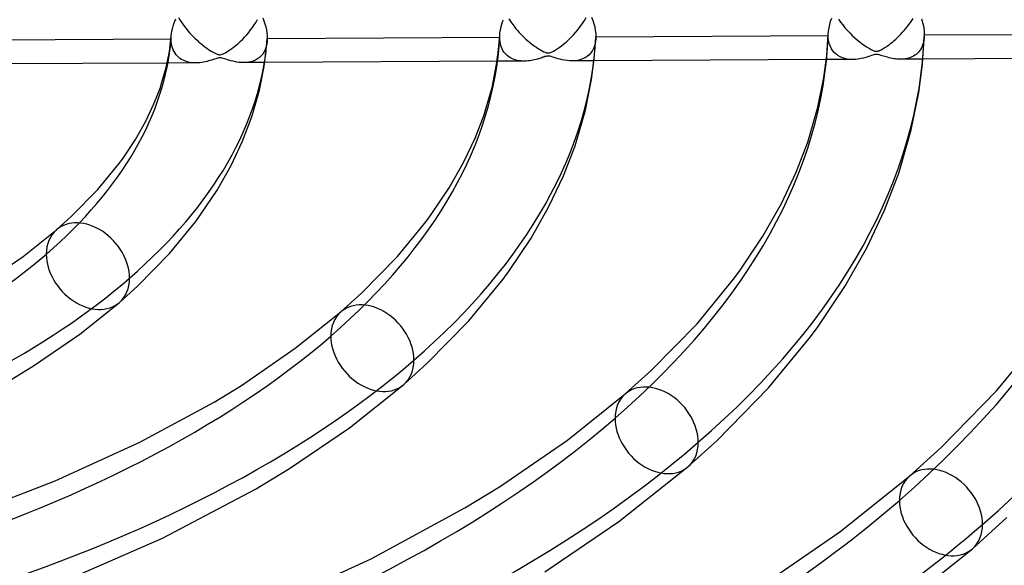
# Model space of a CAD drawing. Header units: millimetres. Extents: x -1077 to 1077, y -1167 to 1197.
# Tile 62 of 81: x 82 to 184, y 739 to 796. Entities that reach past the tile are written whole.
import ezdxf

# ---------------------------------------------------------------- set-up
doc = ezdxf.new("R2010")
doc.units = ezdxf.units.MM
doc.layers.add('HIDDEN', color=7, linetype='Continuous')
doc.layers.add('THICK', color=7, linetype='Continuous')

msp = doc.modelspace()

# ---------------------------------------------------------------- linework, layer by layer
at = {"layer": 'HIDDEN'}
for p, q in [((97.98, 796.12), (98.13, 795.87)), ((98.13, 795.87), (98.28, 795.64)), ((98.28, 795.64), (98.44, 795.4)), ((105.87, 795.35), (106.05, 795.63)), ((106.05, 795.63), (106.21, 795.91)), ((132.3, 795.96), (132.44, 795.75)), ((132.44, 795.75), (132.59, 795.54)), ((139.95, 795.47), (140.15, 795.78)), ((140.15, 795.78), (140.33, 796.1)), ((166.55, 795.93), (166.76, 795.63)), ((166.76, 795.63), (166.99, 795.33)), ((174.01, 795.59), (174.15, 795.8)), ((174.15, 795.8), (174.29, 796.01)), ((98.44, 795.4), (98.61, 795.17)), ((98.61, 795.17), (98.78, 794.95)), ((98.78, 794.95), (98.96, 794.73)), ((98.96, 794.73), (99.15, 794.52)), ((105.29, 794.56), (105.49, 794.82)), ((105.49, 794.82), (105.69, 795.08)), ((105.69, 795.08), (105.87, 795.35)), ((132.59, 795.54), (132.74, 795.33)), ((132.74, 795.33), (132.89, 795.13)), ((132.89, 795.13), (133.05, 794.94)), ((133.05, 794.94), (133.22, 794.75)), ((133.22, 794.75), (133.38, 794.56)), ((139.26, 794.58), (139.5, 794.87)), ((139.5, 794.87), (139.73, 795.17)), ((139.73, 795.17), (139.95, 795.47)), ((166.99, 795.33), (167.22, 795.04)), ((167.22, 795.04), (167.47, 794.76)), ((167.47, 794.76), (167.72, 794.5)), ((173.21, 794.57), (173.38, 794.77)), ((173.38, 794.77), (173.55, 794.97)), ((173.55, 794.97), (173.71, 795.17)), ((173.71, 795.17), (173.86, 795.38)), ((173.86, 795.38), (174.01, 795.59)), ((97.21, 793.88), (97.23, 793.88)), ((97.23, 794.08), (97.24, 794.14)), ((97.23, 794.03), (97.23, 794.08)), ((97.23, 793.98), (97.23, 794.03)), ((97.23, 793.93), (97.23, 793.98)), ((97.23, 793.88), (97.23, 793.93)), ((97.24, 793.63), (97.23, 793.88)), ((97.24, 794.14), (97.24, 794.19)), ((97.26, 793.39), (97.24, 793.63)), ((99.15, 794.52), (99.33, 794.32)), ((99.33, 794.32), (99.52, 794.12)), ((99.52, 794.12), (99.72, 793.93)), ((99.72, 793.93), (99.92, 793.74)), ((99.92, 793.74), (100.12, 793.56)), ((104.16, 793.38), (104.39, 793.6)), ((104.39, 793.6), (104.63, 793.82)), ((104.63, 793.82), (104.86, 794.06)), ((104.86, 794.06), (105.08, 794.31)), ((105.08, 794.31), (105.29, 794.56)), ((107.21, 793.66), (107.17, 793.35)), ((131.36, 794.23), (131.37, 794.27)), ((131.36, 794.2), (131.36, 794.23)), ((131.36, 794.16), (131.36, 794.2)), ((131.36, 794.13), (131.36, 794.16)), ((131.36, 794.09), (131.36, 794.13)), ((131.36, 794.06), (131.36, 794.09)), ((131.37, 793.83), (131.36, 794.06)), ((131.39, 793.61), (131.37, 793.83)), ((131.43, 793.4), (131.39, 793.61)), ((133.38, 794.56), (133.55, 794.38)), ((133.55, 794.38), (133.73, 794.2)), ((133.73, 794.2), (133.9, 794.03)), ((133.9, 794.03), (134.08, 793.86)), ((134.08, 793.86), (134.27, 793.7)), ((134.27, 793.7), (134.45, 793.55)), ((138.25, 793.55), (138.5, 793.78)), ((138.5, 793.78), (138.75, 794.02)), ((138.75, 794.02), (139.01, 794.29)), ((139.01, 794.29), (139.26, 794.58)), ((141.34, 793.92), (141.31, 793.58)), ((165.48, 794.36), (165.48, 794.38)), ((165.48, 794.33), (165.48, 794.36)), ((165.48, 794.31), (165.48, 794.33)), ((165.48, 794.28), (165.48, 794.31)), ((165.48, 794.26), (165.48, 794.28)), ((165.48, 794.24), (165.48, 794.26)), ((165.49, 793.92), (165.48, 794.24)), ((165.54, 793.62), (165.49, 793.92)), ((165.6, 793.34), (165.54, 793.62)), ((167.72, 794.5), (167.97, 794.24)), ((167.97, 794.24), (168.24, 794)), ((168.24, 794), (168.51, 793.76)), ((168.51, 793.76), (168.78, 793.54)), ((172.15, 793.56), (172.31, 793.7)), ((172.31, 793.7), (172.49, 793.85)), ((172.49, 793.85), (172.67, 794.02)), ((172.67, 794.02), (172.85, 794.19)), ((172.85, 794.19), (173.03, 794.38)), ((173.03, 794.38), (173.21, 794.57)), ((175.42, 793.72), (175.37, 793.51)), ((175.44, 793.93), (175.42, 793.72)), ((175.46, 794.15), (175.44, 793.93)), ((97.31, 793.16), (97.26, 793.39)), ((97.37, 792.95), (97.31, 793.16)), ((97.44, 792.75), (97.37, 792.95)), ((97.54, 792.56), (97.44, 792.75)), ((97.64, 792.39), (97.54, 792.56)), ((100.12, 793.56), (100.32, 793.39)), ((100.32, 793.39), (100.53, 793.22)), ((100.53, 793.22), (100.73, 793.07)), ((100.73, 793.07), (100.93, 792.92)), ((100.93, 792.92), (101.12, 792.79)), ((101.12, 792.79), (101.29, 792.68)), ((101.29, 792.68), (101.45, 792.58)), ((101.45, 792.58), (101.6, 792.49)), ((103.01, 792.53), (103.17, 792.63)), ((103.17, 792.63), (103.34, 792.74)), ((103.34, 792.74), (103.52, 792.87)), ((103.52, 792.87), (103.72, 793.02)), ((103.72, 793.02), (103.94, 793.19)), ((103.94, 793.19), (104.16, 793.38)), ((107.01, 792.78), (106.89, 792.54)), ((107.11, 793.06), (107.01, 792.78)), ((107.17, 793.35), (107.11, 793.06)), ((131.48, 793.2), (131.43, 793.4)), ((131.54, 793.01), (131.48, 793.2)), ((131.61, 792.84), (131.54, 793.01)), ((131.7, 792.67), (131.61, 792.84)), ((131.8, 792.52), (131.7, 792.67)), ((134.45, 793.55), (134.63, 793.4)), ((134.63, 793.4), (134.82, 793.25)), ((134.82, 793.25), (135.01, 793.12)), ((135.01, 793.12), (135.2, 792.98)), ((135.2, 792.98), (135.39, 792.86)), ((135.39, 792.86), (135.58, 792.74)), ((135.58, 792.74), (135.77, 792.64)), ((135.77, 792.64), (135.94, 792.55)), ((136.79, 792.54), (136.95, 792.62)), ((136.95, 792.62), (137.13, 792.72)), ((137.13, 792.72), (137.32, 792.84)), ((137.32, 792.84), (137.54, 792.99)), ((137.54, 792.99), (137.77, 793.16)), ((137.77, 793.16), (138, 793.34)), ((138, 793.34), (138.25, 793.55)), ((141, 792.69), (140.84, 792.45)), ((141.14, 792.96), (141, 792.69)), ((141.24, 793.26), (141.14, 792.96)), ((141.31, 793.58), (141.24, 793.26)), ((165.7, 793.09), (165.6, 793.34)), ((165.81, 792.85), (165.7, 793.09)), ((165.95, 792.65), (165.81, 792.85)), ((166.11, 792.46), (165.95, 792.65)), ((168.78, 793.54), (169.05, 793.34)), ((169.05, 793.34), (169.3, 793.16)), ((169.3, 793.16), (169.53, 793.01)), ((169.53, 793.01), (169.75, 792.88)), ((169.75, 792.88), (169.93, 792.78)), ((169.93, 792.78), (170.09, 792.7)), ((170.09, 792.7), (170.22, 792.65)), ((170.22, 792.65), (170.32, 792.62)), ((170.32, 792.62), (170.41, 792.6)), ((170.41, 792.6), (170.5, 792.6)), ((170.5, 792.6), (170.58, 792.61)), ((170.58, 792.61), (170.67, 792.63)), ((170.67, 792.63), (170.77, 792.66)), ((170.77, 792.66), (170.88, 792.71)), ((170.88, 792.71), (170.99, 792.76)), ((170.99, 792.76), (171.09, 792.82)), ((171.09, 792.82), (171.19, 792.88)), ((171.19, 792.88), (171.3, 792.94)), ((171.3, 792.94), (171.42, 793.02)), ((171.42, 793.02), (171.55, 793.1)), ((171.55, 793.1), (171.68, 793.2)), ((171.68, 793.2), (171.83, 793.31)), ((171.83, 793.31), (171.98, 793.43)), ((171.98, 793.43), (172.15, 793.56)), ((174.97, 792.65), (174.86, 792.52)), ((175.08, 792.8), (174.97, 792.65)), ((175.17, 792.96), (175.08, 792.8)), ((175.25, 793.14), (175.17, 792.96)), ((175.32, 793.32), (175.25, 793.14)), ((175.37, 793.51), (175.32, 793.32)), ((97.75, 792.24), (97.64, 792.39)), ((97.88, 792.1), (97.75, 792.24)), ((98.01, 791.97), (97.88, 792.1)), ((98.15, 791.86), (98.01, 791.97)), ((98.31, 791.76), (98.15, 791.86)), ((98.47, 791.67), (98.31, 791.76)), ((98.64, 791.6), (98.47, 791.67)), ((98.81, 791.53), (98.64, 791.6)), ((100.96, 791.55), (100.79, 791.51)), ((101.12, 791.59), (100.96, 791.55)), ((101.27, 791.63), (101.12, 791.59)), ((101.41, 791.67), (101.27, 791.63)), ((101.53, 791.72), (101.41, 791.67)), ((101.64, 791.75), (101.53, 791.72)), ((101.6, 792.49), (101.74, 792.42)), ((101.75, 791.79), (101.64, 791.75)), ((101.74, 792.42), (101.86, 792.36)), ((101.86, 791.83), (101.75, 791.79)), ((101.86, 792.36), (101.96, 792.32)), ((101.96, 791.86), (101.86, 791.83)), ((101.96, 792.32), (102.07, 792.28)), ((102.05, 791.89), (101.96, 791.86)), ((102.14, 791.91), (102.05, 791.89)), ((102.07, 792.28), (102.17, 792.25)), ((102.21, 791.92), (102.14, 791.91)), ((102.17, 792.25), (102.26, 792.24)), ((102.28, 791.92), (102.21, 791.92)), ((102.26, 792.24), (102.34, 792.24)), ((102.36, 791.92), (102.28, 791.92)), ((102.34, 792.24), (102.43, 792.26)), ((102.44, 791.91), (102.36, 791.92)), ((102.43, 792.26), (102.53, 792.29)), ((102.53, 791.89), (102.44, 791.91)), ((102.53, 792.29), (102.64, 792.33)), ((102.63, 791.86), (102.53, 791.89)), ((102.76, 791.82), (102.63, 791.86)), ((102.64, 792.33), (102.76, 792.39)), ((102.76, 792.39), (102.88, 792.45)), ((102.91, 791.78), (102.76, 791.82)), ((102.88, 792.45), (103.01, 792.53)), ((103.07, 791.72), (102.91, 791.78)), ((103.24, 791.67), (103.07, 791.72)), ((103.43, 791.62), (103.24, 791.67)), ((103.63, 791.56), (103.43, 791.62)), ((103.84, 791.52), (103.63, 791.56)), ((105.76, 791.58), (105.52, 791.51)), ((105.99, 791.68), (105.76, 791.58)), ((106.21, 791.8), (105.99, 791.68)), ((106.41, 791.95), (106.21, 791.8)), ((106.59, 792.12), (106.41, 791.95)), ((106.75, 792.31), (106.59, 792.12)), ((106.89, 792.54), (106.75, 792.31)), ((133.92, 791.57), (131.09, 791.56)), ((131.9, 792.39), (131.8, 792.52)), ((132.02, 792.26), (131.9, 792.39)), ((132.14, 792.15), (132.02, 792.26)), ((132.27, 792.04), (132.14, 792.15)), ((132.4, 791.95), (132.27, 792.04)), ((132.55, 791.87), (132.4, 791.95)), ((132.7, 791.8), (132.55, 791.87)), ((132.85, 791.74), (132.7, 791.8)), ((133.02, 791.69), (132.85, 791.74)), ((133.19, 791.64), (133.02, 791.69)), ((133.36, 791.61), (133.19, 791.64)), ((133.54, 791.59), (133.36, 791.61)), ((133.73, 791.57), (133.54, 791.59)), ((133.92, 791.57), (133.73, 791.57)), ((134.11, 791.58), (133.92, 791.57)), ((134.29, 791.59), (134.11, 791.58)), ((134.47, 791.61), (134.29, 791.59)), ((134.65, 791.64), (134.47, 791.61)), ((134.81, 791.67), (134.65, 791.64)), ((134.97, 791.7), (134.81, 791.67)), ((135.13, 791.74), (134.97, 791.7)), ((135.27, 791.78), (135.13, 791.74)), ((135.4, 791.82), (135.27, 791.78)), ((135.53, 791.86), (135.4, 791.82)), ((135.64, 791.9), (135.53, 791.86)), ((135.74, 791.93), (135.64, 791.9)), ((135.84, 791.97), (135.74, 791.93)), ((135.95, 792), (135.84, 791.97)), ((135.94, 792.55), (136.08, 792.49)), ((136.06, 792.04), (135.95, 792)), ((136.17, 792.07), (136.06, 792.04)), ((136.08, 792.49), (136.21, 792.44)), ((136.26, 792.09), (136.17, 792.07)), ((136.21, 792.44), (136.32, 792.42)), ((136.34, 792.1), (136.26, 792.09)), ((136.32, 792.42), (136.42, 792.42)), ((136.42, 792.1), (136.34, 792.1)), ((136.42, 792.42), (136.53, 792.44)), ((136.51, 792.1), (136.42, 792.1)), ((136.61, 792.08), (136.51, 792.1)), ((136.53, 792.44), (136.66, 792.48)), ((136.72, 792.05), (136.61, 792.08)), ((136.66, 792.48), (136.79, 792.54)), ((136.86, 792), (136.72, 792.05)), ((137.03, 791.95), (136.86, 792)), ((137.21, 791.89), (137.03, 791.95)), ((137.41, 791.83), (137.21, 791.89)), ((137.63, 791.77), (137.41, 791.83)), ((137.86, 791.71), (137.63, 791.77)), ((138.1, 791.66), (137.86, 791.71)), ((138.35, 791.63), (138.1, 791.66)), ((138.61, 791.6), (138.35, 791.63)), ((138.87, 791.6), (138.61, 791.6)), ((139.16, 791.61), (138.87, 791.6)), ((141.16, 791.61), (138.88, 791.6)), ((139.44, 791.65), (139.16, 791.61)), ((139.71, 791.71), (139.44, 791.65)), ((139.97, 791.8), (139.71, 791.71)), ((140.22, 791.92), (139.97, 791.8)), ((140.45, 792.06), (140.22, 791.92)), ((140.66, 792.24), (140.45, 792.06)), ((140.84, 792.45), (140.66, 792.24)), ((168.02, 791.75), (165.28, 791.73)), ((166.29, 792.29), (166.11, 792.46)), ((166.49, 792.15), (166.29, 792.29)), ((166.71, 792.02), (166.49, 792.15)), ((166.95, 791.92), (166.71, 792.02)), ((167.2, 791.84), (166.95, 791.92)), ((167.46, 791.79), (167.2, 791.84)), ((167.74, 791.76), (167.46, 791.79)), ((168.03, 791.75), (167.74, 791.76)), ((168.31, 791.76), (168.03, 791.75)), ((168.59, 791.79), (168.31, 791.76)), ((168.88, 791.84), (168.59, 791.79)), ((169.14, 791.9), (168.88, 791.84)), ((169.38, 791.96), (169.14, 791.9)), ((169.61, 792.03), (169.38, 791.96)), ((169.8, 792.1), (169.61, 792.03)), ((169.96, 792.15), (169.8, 792.1)), ((170.1, 792.2), (169.96, 792.15)), ((170.22, 792.24), (170.1, 792.2)), ((170.32, 792.26), (170.22, 792.24)), ((170.41, 792.28), (170.32, 792.26)), ((170.49, 792.28), (170.41, 792.28)), ((170.58, 792.28), (170.49, 792.28)), ((170.67, 792.26), (170.58, 792.28)), ((170.77, 792.24), (170.67, 792.26)), ((170.87, 792.21), (170.77, 792.24)), ((170.98, 792.17), (170.87, 792.21)), ((171.09, 792.14), (170.98, 792.17)), ((171.22, 792.1), (171.09, 792.14)), ((171.35, 792.05), (171.22, 792.1)), ((171.49, 792.01), (171.35, 792.05)), ((171.64, 791.97), (171.49, 792.01)), ((171.8, 791.93), (171.64, 791.97)), ((171.95, 791.89), (171.8, 791.93)), ((172.12, 791.86), (171.95, 791.89)), ((172.28, 791.83), (172.12, 791.86)), ((172.45, 791.81), (172.28, 791.83)), ((172.62, 791.79), (172.45, 791.81)), ((172.79, 791.78), (172.62, 791.79)), ((172.96, 791.77), (172.79, 791.78)), ((173.14, 791.78), (172.96, 791.77)), ((175.31, 791.79), (172.98, 791.77)), ((173.32, 791.79), (173.14, 791.78)), ((173.5, 791.82), (173.32, 791.79)), ((173.67, 791.85), (173.5, 791.82)), ((173.84, 791.89), (173.67, 791.85)), ((174.01, 791.95), (173.84, 791.89)), ((174.17, 792.01), (174.01, 791.95)), ((174.32, 792.09), (174.17, 792.01)), ((174.47, 792.18), (174.32, 792.09)), ((174.61, 792.28), (174.47, 792.18)), ((174.74, 792.39), (174.61, 792.28)), ((174.86, 792.52), (174.74, 792.39)), ((99.81, 791.39), (96.82, 791.38)), ((99, 791.48), (98.81, 791.53)), ((99.19, 791.44), (99, 791.48)), ((99.39, 791.41), (99.19, 791.44)), ((99.6, 791.4), (99.39, 791.41)), ((99.81, 791.39), (99.6, 791.4)), ((100.02, 791.4), (99.81, 791.39)), ((100.22, 791.41), (100.02, 791.4)), ((100.42, 791.44), (100.22, 791.41)), ((100.61, 791.47), (100.42, 791.44)), ((100.79, 791.51), (100.61, 791.47)), ((104.06, 791.48), (103.84, 791.52)), ((104.28, 791.44), (104.06, 791.48)), ((104.52, 791.42), (104.28, 791.44)), ((104.75, 791.42), (104.52, 791.42)), ((105.01, 791.43), (104.75, 791.42)), ((106.97, 791.43), (104.77, 791.42)), ((105.27, 791.46), (105.01, 791.43)), ((105.52, 791.51), (105.27, 791.46))]:
    msp.add_line(p, q, dxfattribs=at)
for centre, major_axis, ratio, start_param, end_param in [((0, 795.88), (-682, 0), 0.5, 0, 2.617994), ((0, 795.87), (-97.31, 0), 0.5, 2.617994, 3.10066), ((0, 795.87), (-131.41, 0), 0.5, 2.617994, 3.114007), ((0, 795.87), (-165.51, 0), 0.5, 2.617994, 3.12185), ((0, 795.87), (-199.61, 0), 0.5, 2.617994, 3.127013), ((88.59, 770.29), (-3.27, 3.77), 0.75, 0.000079, 0.713724), ((0, 795.87), (-97.31, 0), 0.5, 2.135328, 2.617994), ((88.59, 770.29), (-3.27, 3.77), 0.75, 0.713724, 3.141672), ((118.13, 761.77), (-3.27, 3.77), 0.75, 0.000079, 0.713724), ((0, 795.87), (-131.41, 0), 0.5, 2.121981, 2.617994), ((118.13, 761.77), (-3.27, 3.77), 0.75, 0.713724, 3.141672), ((147.66, 753.24), (-3.27, 3.77), 0.75, 0.000079, 0.713724), ((0, 795.87), (-165.51, 0), 0.5, 2.114137, 2.617994), ((147.66, 753.24), (-3.27, 3.77), 0.75, 0.713724, 3.141672), ((177.19, 744.72), (-3.27, 3.77), 0.75, 0.000079, 0.713724), ((0, 795.87), (-199.61, 0), 0.5, 2.108975, 2.617994), ((177.19, 744.72), (-3.27, 3.77), 0.75, 0.713724, 3.141672)]:
    msp.add_ellipse(centre, major_axis=major_axis, ratio=ratio, start_param=start_param, end_param=end_param, dxfattribs=at)
at = {"layer": 'THICK'}
for p, q in [((97.52, 795.46), (97.62, 795.71)), ((97.62, 795.71), (97.73, 795.97)), ((106.74, 796.06), (106.86, 795.76)), ((106.86, 795.76), (106.96, 795.45)), ((131.58, 795.41), (131.66, 795.65)), ((131.66, 795.65), (131.74, 795.88)), ((140.89, 796.15), (141.03, 795.81)), ((141.03, 795.81), (141.14, 795.46)), ((165.63, 795.37), (165.73, 795.71)), ((165.73, 795.71), (165.85, 796.05)), ((175.15, 795.95), (175.23, 795.71)), ((175.23, 795.71), (175.3, 795.47)), ((97.27, 794.44), (97.31, 794.69)), ((97.31, 794.69), (97.37, 794.94)), ((97.37, 794.94), (97.44, 795.2)), ((97.44, 795.2), (97.52, 795.46)), ((106.96, 795.45), (107.05, 795.14)), ((107.05, 795.14), (107.12, 794.83)), ((107.12, 794.83), (107.18, 794.53)), ((131.38, 794.49), (131.42, 794.71)), ((131.42, 794.71), (131.46, 794.94)), ((131.46, 794.94), (131.51, 795.18)), ((131.51, 795.18), (131.58, 795.41)), ((141.14, 795.46), (141.23, 795.12)), ((141.23, 795.12), (141.29, 794.77)), ((141.29, 794.77), (141.33, 794.44)), ((165.48, 794.38), (165.51, 794.7)), ((165.51, 794.7), (165.56, 795.03)), ((165.56, 795.03), (165.63, 795.37)), ((175.3, 795.47), (175.36, 795.23)), ((175.36, 795.23), (175.4, 794.99)), ((175.4, 794.99), (175.43, 794.75)), ((175.43, 794.75), (175.45, 794.52)), ((73.07, 793.75), (97.21, 793.88)), ((97.05, 792.59), (97.24, 794.19)), ((97.24, 794.19), (97.27, 794.44)), ((106.91, 791.03), (107.21, 793.67)), ((107.18, 794.53), (107.21, 794.22)), ((107.21, 794.22), (107.22, 793.93)), ((107.22, 793.75), (107.21, 793.71)), ((107.21, 793.71), (107.21, 793.66)), ((107.22, 793.93), (131.36, 794.06)), ((107.22, 793.93), (107.22, 793.88)), ((107.22, 793.88), (107.22, 793.84)), ((107.22, 793.84), (107.22, 793.8)), ((107.22, 793.8), (107.22, 793.75)), ((131.24, 792.76), (131.37, 794.27)), ((131.37, 794.27), (131.38, 794.49)), ((141.18, 791.81), (141.34, 793.93)), ((141.33, 794.44), (141.35, 794.11)), ((141.35, 794.02), (141.34, 793.98)), ((141.34, 793.98), (141.34, 793.95)), ((141.34, 793.95), (141.34, 793.92)), ((141.35, 794.11), (165.48, 794.24)), ((141.35, 794.11), (141.35, 794.08)), ((141.35, 794.08), (141.35, 794.05)), ((141.35, 794.05), (141.35, 794.02)), ((165.33, 792.15), (165.48, 794.38)), ((175.27, 791.25), (175.46, 794.15)), ((175.45, 794.52), (175.46, 794.29)), ((175.46, 794.29), (199.59, 794.41)), ((175.46, 794.29), (175.46, 794.26)), ((175.46, 794.26), (175.46, 794.24)), ((175.46, 794.24), (175.46, 794.22)), ((175.46, 794.22), (175.46, 794.2)), ((175.46, 794.2), (175.46, 794.17)), ((175.46, 794.17), (175.46, 794.15)), ((96.71, 790.9), (97.05, 792.59)), ((131.04, 791.24), (131.24, 792.76)), ((131.09, 791.56), (106.97, 791.43)), ((140.9, 789.67), (141.18, 791.81)), ((165.28, 791.73), (141.16, 791.61)), ((165.03, 789.89), (165.33, 792.15)), ((199.44, 791.91), (175.31, 791.79)), ((96.82, 791.38), (72.7, 791.25)), ((96.21, 789.15), (96.71, 790.9)), ((106.41, 788.55), (106.91, 791.03)), ((130.56, 788.85), (131.04, 791.24)), ((174.89, 788.32), (175.27, 791.25)), ((140.26, 786.5), (140.9, 789.67)), ((164.41, 786.8), (165.03, 789.89)), ((95.45, 787.13), (96.11, 788.85)), ((96.11, 788.85), (96.21, 789.15)), ((105.69, 786.04), (106.41, 788.55)), ((129.86, 786.39), (130.56, 788.85)), ((174.11, 784.45), (174.89, 788.32)), ((94.6, 785.34), (95.45, 787.13)), ((139.34, 783.28), (140.26, 786.5)), ((163.51, 783.63), (164.41, 786.8)), ((104.62, 783.2), (105.55, 785.62)), ((105.55, 785.62), (105.69, 786.04)), ((128.8, 783.58), (129.73, 786)), ((129.73, 786), (129.86, 786.39)), ((93.52, 783.43), (94.6, 785.34)), ((172.99, 780.52), (174.11, 784.45)), ((92.17, 781.41), (93.52, 783.43)), ((127.61, 781.06), (128.8, 783.58)), ((163.35, 783.16), (163.51, 783.63)), ((103.46, 780.75), (104.62, 783.2)), ((137.98, 779.66), (139.18, 782.78)), ((139.18, 782.78), (139.34, 783.28)), ((162.15, 780.03), (163.35, 783.16)), ((91.8, 780.9), (92.17, 781.41)), ((89.62, 778.26), (91.8, 780.9)), ((102.01, 778.19), (103.46, 780.75)), ((126.11, 778.42), (127.61, 781.06)), ((172.8, 779.94), (172.99, 780.52)), ((136.47, 776.47), (137.98, 779.66)), ((160.62, 776.78), (162.15, 780.03)), ((171.33, 776.11), (172.8, 779.94)), ((86.89, 775.48), (89.62, 778.26)), ((124.25, 775.64), (126.11, 778.42)), ((100.26, 775.57), (102.01, 778.19)), ((134.61, 773.18), (136.47, 776.47)), ((158.7, 773.4), (160.62, 776.78)), ((85.33, 774.07), (86.89, 775.48)), ((99.78, 774.92), (100.26, 775.57)), ((123.72, 774.92), (124.25, 775.64)), ((169.48, 772.19), (171.33, 776.11)), ((97.05, 771.6), (99.78, 774.92)), ((120.74, 771.29), (123.72, 774.92)), ((81.85, 771.29), (85.33, 774.07)), ((132.35, 769.8), (134.61, 773.18)), ((156.34, 769.86), (158.7, 773.4)), ((167.2, 768.16), (169.48, 772.19)), ((77.73, 768.46), (81.85, 771.29)), ((93.73, 768.2), (97.05, 771.6)), ((117, 767.47), (120.74, 771.29)), ((131.71, 768.93), (132.35, 769.8)), ((155.65, 768.93), (156.34, 769.86)), ((91.86, 766.52), (93.73, 768.2)), ((128.16, 764.62), (131.71, 768.93)), ((151.85, 764.31), (155.65, 768.93)), ((164.43, 764.02), (167.2, 768.16)), ((114.86, 765.54), (117, 767.47)), ((87.76, 763.24), (91.86, 766.52)), ((110.13, 761.76), (114.86, 765.54)), ((123.83, 760.2), (128.16, 764.62)), ((147.1, 759.46), (151.85, 764.31)), ((163.64, 762.94), (164.43, 764.02)), ((83.04, 760.01), (87.76, 763.24)), ((159.28, 757.64), (163.64, 762.94)), ((182.96, 757.33), (187.58, 762.95)), ((104.53, 757.91), (110.13, 761.76)), ((80.68, 758.56), (83.04, 760.01)), ((121.39, 758), (123.83, 760.2)), ((144.39, 757.02), (147.1, 759.46)), ((101.71, 756.18), (104.53, 757.91)), ((115.74, 753.49), (121.39, 758)), ((138.41, 752.23), (144.39, 757.02)), ((153.93, 752.19), (159.28, 757.64)), ((177.2, 751.45), (182.96, 757.33)), ((93.99, 752), (101.71, 756.18)), ((109.54, 749.27), (115.74, 753.49)), ((85.19, 748), (93.99, 752)), ((131.33, 747.37), (138.41, 752.23)), ((150.92, 749.47), (153.93, 752.19)), ((173.92, 748.49), (177.2, 751.45)), ((105.98, 747.13), (109.54, 749.27)), ((143.74, 743.76), (150.92, 749.47)), ((76.79, 744.78), (85.19, 748)), ((166.68, 742.7), (173.92, 748.49)), ((96.34, 742.04), (105.98, 747.13)), ((127.75, 745.18), (131.33, 747.37)), ((118.02, 739.9), (127.75, 745.18)), ((136.05, 738.55), (143.74, 743.76)), ((180.46, 740.95), (184.04, 744.18)), ((158.13, 736.83), (166.68, 742.7)), ((86.51, 737.76), (96.34, 742.04)), ((171.74, 734.03), (180.46, 740.95)), ((106.93, 734.86), (118.02, 739.9))]:
    msp.add_line(p, q, dxfattribs=at)
for centre, major_axis, ratio, start_param, end_param in [((0, 800.21), (732, 0), 0.5, -3.141592, -0.523599), ((0, 800.21), (-677, 0), 0.5, 0, 2.617994), ((0, 795.88), (-732, 0), 0.5, 0, 2.617994), ((0, 795.87), (107.29, 0), 0.5, -0.523599, -0.036148), ((0, 795.87), (141.39, 0), 0.5, -0.523599, -0.024899), ((0, 795.87), (175.49, 0), 0.5, -0.523599, -0.018024), ((0, 795.87), (209.59, 0), 0.5, -0.523599, -0.013386), ((88.59, 770.29), (-3.27, 3.77), 0.75, -2.427868, 0.000079), ((0, 795.87), (107.29, 0), 0.5, -0.99646, -0.523599), ((88.59, 770.29), (-3.27, 3.77), 0.75, -3.141514, -2.427868), ((118.13, 761.77), (-3.27, 3.77), 0.75, -2.427868, 0.000079), ((0, 795.87), (141.39, 0), 0.5, -1.011235, -0.523599), ((118.13, 761.77), (-3.27, 3.77), 0.75, -3.141514, -2.427868), ((147.66, 753.24), (-3.27, 3.77), 0.75, -2.427868, 0.000079), ((0, 795.87), (175.49, 0), 0.5, -1.020262, -0.523599), ((147.66, 753.24), (-3.27, 3.77), 0.75, -3.141514, -2.427868), ((177.19, 744.72), (-3.27, 3.77), 0.75, -2.427868, 0.000079), ((0, 795.87), (209.59, 0), 0.5, -1.026351, -0.523599), ((177.19, 744.72), (-3.27, 3.77), 0.75, -3.141514, -2.427868)]:
    msp.add_ellipse(centre, major_axis=major_axis, ratio=ratio, start_param=start_param, end_param=end_param, dxfattribs=at)

doc.saveas('drawing.dxf')
